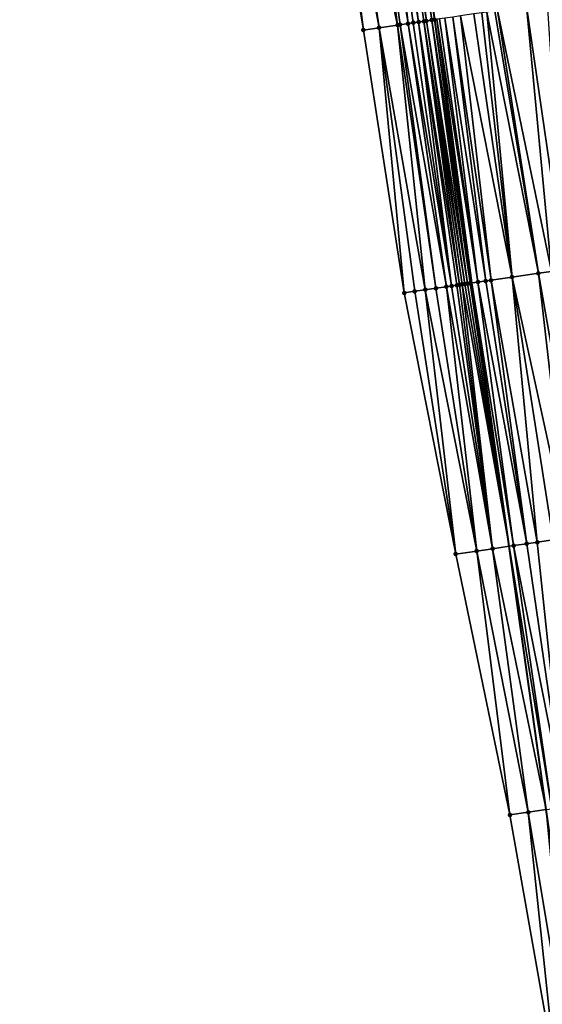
# Model space of a CAD drawing. Header units: feet. Extents: x 2004186 to 2014793, y 836912 to 864902.
# Tile 87 of 256: x 2010544 to 2010583, y 839597 to 839671. Entities that reach past the tile are written whole.
import ezdxf

# ---------------------------------------------------------------- set-up
doc = ezdxf.new("R2010")
doc.units = ezdxf.units.FT
doc.header["$LTSCALE"] = 100
doc.header["$MEASUREMENT"] = 0
for name, color, linetype, lineweight in [('EP_Travel Lane', 5, 'Continuous', 40), ('Road Shots', 4, 'Continuous', 200), ('Road X-Section', 30, 'Continuous', 13)]:
    doc.layers.add(name, color=color, linetype=linetype, lineweight=lineweight)
doc.layers.add('I-77 SB_MM21-27-Surface-Border', color=7, linetype='Continuous')
doc.layers.add('I-77 SB_MM21-27-Surface-TIN', color=7, linetype='Continuous')

msp = doc.modelspace()

# ---------------------------------------------------------------- linework, layer by layer
at = {"layer": 'EP_Travel Lane'}
msp.add_polyline3d([(2010592.258017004, 839552.0900408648, 325.4875679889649), (2010589.234349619, 839571.860839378, 325.497487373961), (2010586.322672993, 839591.6466557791, 325.5174050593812), (2010583.524428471, 839611.4488583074, 325.5473038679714), (2010580.725935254, 839631.2528258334, 325.5700158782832), (2010577.927655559, 839651.0552823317, 325.5758762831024), (2010575.129391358, 839670.8576291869, 325.6263989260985), (2010572.4213659, 839690.6731090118, 325.7084496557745), (2010569.724121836, 839711.1145130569, 325.8314881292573), (2010567.106745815, 839730.950634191, 325.9296441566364), (2010564.490240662, 839750.7801553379, 326.0787580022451), (2010561.873958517, 839770.6079863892, 326.1946314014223), (2010559.360748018, 839790.4499130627, 326.3240857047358), (2010556.9525041, 839810.3035806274, 326.4739997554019), (2010554.544338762, 839830.156624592, 326.6558604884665), (2010552.136099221, 839850.0102802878, 326.8304207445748), (2010549.728045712, 839869.8624023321, 327.0348438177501), (2010547.439062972, 839889.7294794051, 327.2185413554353)], dxfattribs=at)
at = {"layer": 'I-77 SB_MM21-27-Surface-Border', "color": 3, "linetype": 'ByBlock', "lineweight": -2}
msp.add_polyline3d([(2010589.633440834, 839551.7076718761, 325.5162730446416), (2010585.760698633, 839571.3548637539, 325.5396326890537), (2010584.263091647, 839591.3466346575, 325.5379560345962), (2010580.786389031, 839611.0499952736, 325.5433525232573), (2010576.715698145, 839630.668614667, 325.5629073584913), (2010572.843138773, 839650.3145515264, 325.5884960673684), (2010569.762250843, 839670.0756246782, 325.6529452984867), (2010566.483433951, 839689.8079899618, 325.7235603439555), (2010563.347685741, 839710.3479736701, 325.8242042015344), (2010560.962518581, 839730.2138050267, 325.9456113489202), (2010558.7800222, 839750.095403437, 326.0928763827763), (2010556.597766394, 839769.9749954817, 326.2355947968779), (2010554.415236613, 839789.8568724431, 326.3304163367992), (2010553.027154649, 839809.8328451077, 326.4824378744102), (2010550.249095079, 839829.6415976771, 326.655874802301), (2010548.265283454, 839849.5461128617, 326.8344671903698), (2010547.075953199, 839869.544443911, 327.0304127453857), (2010543.900779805, 839889.3052305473, 327.217266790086)], dxfattribs=at)
at = {"layer": 'I-77 SB_MM21-27-Surface-TIN', "color": 128, "linetype": 'ByBlock', "lineweight": -2}
for points in [[(2010569.8479261, 839690.298084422, 325.7309366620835), (2010568.066725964, 839690.0386117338, 325.7289898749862), (2010572.335097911, 839670.4504019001, 325.6600171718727)], [(2010570.837476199, 839690.4422738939, 325.7252044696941), (2010569.8479261, 839690.298084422, 325.7309366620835), (2010573.126735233, 839670.5657723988, 325.6502852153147)], [(2010569.8479261, 839690.298084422, 325.7309366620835), (2010572.533009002, 839670.4792324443, 325.6602270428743), (2010573.126735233, 839670.5657723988, 325.6502852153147)], [(2010569.8479261, 839690.298084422, 325.7309366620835), (2010572.335097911, 839670.4504019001, 325.6600171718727), (2010572.533009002, 839670.4792324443, 325.6602270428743)], [(2010571.431213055, 839690.5287409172, 325.7301364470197), (2010570.837476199, 839690.4422738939, 325.7252044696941), (2010573.918380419, 839670.6810889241, 325.652361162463)], [(2010570.837476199, 839690.4422738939, 325.7252044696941), (2010573.522555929, 839670.6234436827, 325.6484744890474), (2010573.918380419, 839670.6810889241, 325.652361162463)], [(2010570.837476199, 839690.4422738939, 325.7252044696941), (2010573.126735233, 839670.5657723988, 325.6502852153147), (2010573.522555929, 839670.6234436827, 325.6484744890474)], [(2010571.629123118, 839690.5575785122, 325.7290437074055), (2010571.431213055, 839690.5287409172, 325.7301364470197), (2010574.512113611, 839670.7675810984, 325.6528723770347)], [(2010571.431213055, 839690.5287409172, 325.7301364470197), (2010574.314205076, 839670.7387330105, 325.6565005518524), (2010574.512113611, 839670.7675810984, 325.6528723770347)], [(2010571.431213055, 839690.5287409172, 325.7301364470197), (2010573.918380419, 839670.6810889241, 325.652361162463), (2010574.314205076, 839670.7387330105, 325.6565005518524)], [(2010571.827030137, 839690.5864370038, 325.7242019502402), (2010571.629123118, 839690.5575785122, 325.7290437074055), (2010574.512113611, 839670.7675810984, 325.6528723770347)], [(2010572.222838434, 839690.6441933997, 325.7074472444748), (2010571.827030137, 839690.5864370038, 325.7242019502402), (2010574.907920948, 839670.8253440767, 325.6310013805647)], [(2010571.827030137, 839690.5864370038, 325.7242019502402), (2010574.512113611, 839670.7675810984, 325.6528723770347), (2010574.907920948, 839670.8253440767, 325.6310013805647)], [(2010572.222838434, 839690.6441933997, 325.7074472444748), (2010575.105828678, 839670.8541976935, 325.6261636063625), (2010575.129391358, 839670.8576291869, 325.6263989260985)], [(2010572.222838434, 839690.6441933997, 325.7074472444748), (2010574.907920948, 839670.8253440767, 325.6310013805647), (2010575.105828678, 839670.8541976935, 325.6261636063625)], [(2010567.275081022, 839689.923293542, 325.7275858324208), (2010566.483433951, 839689.8079899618, 325.7235603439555), (2010569.762250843, 839670.0756246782, 325.6529452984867)], [(2010567.868813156, 839690.00979298, 325.7267022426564), (2010567.275081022, 839689.923293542, 325.7275858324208), (2010570.949718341, 839670.2486013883, 325.6556387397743)], [(2010567.275081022, 839689.923293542, 325.7275858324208), (2010569.762250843, 839670.0756246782, 325.6529452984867), (2010570.949718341, 839670.2486013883, 325.6556387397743)], [(2010568.066725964, 839690.0386117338, 325.7289898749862), (2010567.868813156, 839690.00979298, 325.7267022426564), (2010570.949718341, 839670.2486013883, 325.6556387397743)], [(2010568.066725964, 839690.0386117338, 325.7289898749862), (2010570.949718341, 839670.2486013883, 325.6556387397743), (2010572.335097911, 839670.4504019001, 325.6600171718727)], [(2010582.032672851, 839671.8635687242, 325.5674439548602), (2010579.855674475, 839671.5462706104, 325.6006042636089), (2010583.926132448, 839651.9292500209, 325.5119165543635)], [(2010583.615950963, 839672.0942859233, 325.5531864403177), (2010582.032672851, 839671.8635687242, 325.5674439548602), (2010584.915683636, 839652.0734320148, 325.4979582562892)], [(2010582.032672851, 839671.8635687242, 325.5674439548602), (2010583.926132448, 839651.9292500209, 325.5119165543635), (2010584.915683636, 839652.0734320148, 325.4979582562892)], [(2010576.491212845, 839671.0559666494, 325.6374456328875), (2010575.897476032, 839670.9694993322, 325.6314963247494), (2010578.97837536, 839651.2083479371, 325.5772098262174)], [(2010577.08494274, 839671.1424814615, 325.6330041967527), (2010576.491212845, 839671.0559666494, 325.6374456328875), (2010579.374197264, 839651.2660109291, 325.5772187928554)], [(2010576.491212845, 839671.0559666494, 325.6374456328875), (2010578.97837536, 839651.2083479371, 325.5772098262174), (2010579.374197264, 839651.2660109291, 325.5772187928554)], [(2010578.074490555, 839671.2866866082, 325.6225843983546), (2010577.08494274, 839671.1424814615, 325.6330041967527), (2010580.957480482, 839651.4966930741, 325.5600444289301)], [(2010577.08494274, 839671.1424814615, 325.6330041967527), (2010579.374197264, 839651.2660109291, 325.5772187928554), (2010580.957480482, 839651.4966930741, 325.5600444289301)], [(2010578.668218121, 839671.3732174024, 325.6146465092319), (2010578.074490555, 839671.2866866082, 325.6225843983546), (2010580.957480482, 839651.4966930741, 325.5600444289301)], [(2010579.06403771, 839671.4308962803, 325.6111744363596), (2010578.668218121, 839671.3732174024, 325.6146465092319), (2010580.957480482, 839651.4966930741, 325.5600444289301)], [(2010579.657764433, 839671.5174328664, 325.6019695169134), (2010579.06403771, 839671.4308962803, 325.6111744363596), (2010582.936582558, 839651.7850591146, 325.5309574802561)], [(2010579.06403771, 839671.4308962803, 325.6111744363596), (2010580.957480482, 839651.4966930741, 325.5600444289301), (2010582.936582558, 839651.7850591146, 325.5309574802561)], [(2010579.855674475, 839671.5462706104, 325.6006042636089), (2010579.657764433, 839671.5174328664, 325.6019695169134), (2010582.936582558, 839651.7850591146, 325.5309574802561)], [(2010579.855674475, 839671.5462706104, 325.6006042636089), (2010582.936582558, 839651.7850591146, 325.5309574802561), (2010583.926132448, 839651.9292500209, 325.5119165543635)], [(2010572.335097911, 839670.4504019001, 325.6600171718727), (2010570.949718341, 839670.2486013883, 325.6556387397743), (2010574.426428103, 839650.5451917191, 325.5952477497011)], [(2010572.533009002, 839670.4792324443, 325.6602270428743), (2010572.335097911, 839670.4504019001, 325.6600171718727), (2010575.218071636, 839650.6605195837, 325.5941932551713)], [(2010572.335097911, 839670.4504019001, 325.6600171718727), (2010574.426428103, 839650.5451917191, 325.5952477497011), (2010575.218071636, 839650.6605195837, 325.5941932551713)], [(2010573.126735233, 839670.5657723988, 325.6502852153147), (2010572.533009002, 839670.4792324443, 325.6602270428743), (2010576.009713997, 839650.7758554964, 325.5885488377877)], [(2010572.533009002, 839670.4792324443, 325.6602270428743), (2010575.218071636, 839650.6605195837, 325.5941932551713), (2010576.009713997, 839650.7758554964, 325.5885488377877)], [(2010573.522555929, 839670.6234436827, 325.6484744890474), (2010573.126735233, 839670.5657723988, 325.6502852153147), (2010576.405536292, 839650.8335158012, 325.5900904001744)], [(2010573.126735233, 839670.5657723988, 325.6502852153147), (2010576.009713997, 839650.7758554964, 325.5885488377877), (2010576.405536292, 839650.8335158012, 325.5900904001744)], [(2010573.918380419, 839670.6810889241, 325.652361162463), (2010573.522555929, 839670.6234436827, 325.6484744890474), (2010576.405536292, 839650.8335158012, 325.5900904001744)], [(2010574.314205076, 839670.7387330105, 325.6565005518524), (2010573.918380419, 839670.6810889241, 325.652361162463), (2010576.999270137, 839650.9200034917, 325.5939808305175)], [(2010573.918380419, 839670.6810889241, 325.652361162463), (2010576.801359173, 839650.8911720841, 325.5939258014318), (2010576.999270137, 839650.9200034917, 325.5939808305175)], [(2010573.918380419, 839670.6810889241, 325.652361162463), (2010576.405536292, 839650.8335158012, 325.5900904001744), (2010576.801359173, 839650.8911720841, 325.5939258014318)], [(2010574.512113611, 839670.7675810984, 325.6528723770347), (2010574.314205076, 839670.7387330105, 325.6565005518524), (2010577.395088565, 839650.977690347, 325.5803800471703)], [(2010574.314205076, 839670.7387330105, 325.6565005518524), (2010577.197179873, 839650.9488433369, 325.5892234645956), (2010577.395088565, 839650.977690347, 325.5803800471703)], [(2010574.314205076, 839670.7387330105, 325.6565005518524), (2010576.999270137, 839650.9200034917, 325.5939808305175), (2010577.197179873, 839650.9488433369, 325.5892234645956)], [(2010574.907920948, 839670.8253440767, 325.6310013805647), (2010574.512113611, 839670.7675810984, 325.6528723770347), (2010577.592998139, 839651.0065312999, 325.5749910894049)], [(2010574.512113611, 839670.7675810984, 325.6528723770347), (2010577.395088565, 839650.977690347, 325.5803800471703), (2010577.592998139, 839651.0065312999, 325.5749910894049)], [(2010575.105828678, 839670.8541976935, 325.6261636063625), (2010574.907920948, 839670.8253440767, 325.6310013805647), (2010577.927655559, 839651.0552823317, 325.5758762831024)], [(2010574.907920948, 839670.8253440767, 325.6310013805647), (2010577.790908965, 839651.035363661, 325.574502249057), (2010577.927655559, 839651.0552823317, 325.5758762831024)], [(2010574.907920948, 839670.8253440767, 325.6310013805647), (2010577.592998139, 839651.0065312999, 325.5749910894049), (2010577.790908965, 839651.035363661, 325.574502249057)], [(2010575.105828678, 839670.8541976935, 325.6261636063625), (2010577.927655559, 839651.0552823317, 325.5758762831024), (2010575.129391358, 839670.8576291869, 325.6263989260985)], [(2010575.303740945, 839670.8830201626, 325.6281401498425), (2010575.129391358, 839670.8576291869, 325.6263989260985), (2010577.927655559, 839651.0552823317, 325.5758762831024)], [(2010575.501654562, 839670.9118333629, 325.6321443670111), (2010575.303740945, 839670.8830201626, 325.6281401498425), (2010578.38464334, 839651.1218477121, 325.5804681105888)], [(2010575.303740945, 839670.8830201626, 325.6281401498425), (2010577.927655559, 839651.0552823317, 325.5758762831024), (2010578.38464334, 839651.1218477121, 325.5804681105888)], [(2010575.897476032, 839670.9694993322, 325.6314963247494), (2010575.501654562, 839670.9118333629, 325.6321443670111), (2010578.38464334, 839651.1218477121, 325.5804681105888)], [(2010575.897476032, 839670.9694993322, 325.6314963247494), (2010578.38464334, 839651.1218477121, 325.5804681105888), (2010578.97837536, 839651.2083479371, 325.5772098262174)], [(2010570.949718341, 839670.2486013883, 325.6556387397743), (2010569.762250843, 839670.0756246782, 325.6529452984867), (2010572.843138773, 839650.3145515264, 325.5884960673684)], [(2010570.949718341, 839670.2486013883, 325.6556387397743), (2010573.634783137, 839650.4298736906, 325.5906925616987), (2010574.426428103, 839650.5451917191, 325.5952477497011)], [(2010570.949718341, 839670.2486013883, 325.6556387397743), (2010572.843138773, 839650.3145515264, 325.5884960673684), (2010573.634783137, 839650.4298736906, 325.5906925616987)], [(2010582.936582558, 839651.7850591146, 325.5309574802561), (2010580.957480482, 839651.4966930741, 325.5600444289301), (2010585.225871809, 839631.9083502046, 325.5184850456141)], [(2010583.926132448, 839651.9292500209, 325.5119165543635), (2010582.936582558, 839651.7850591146, 325.5309574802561), (2010586.413338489, 839632.0813325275, 325.5029322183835)], [(2010582.936582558, 839651.7850591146, 325.5309574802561), (2010585.225871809, 839631.9083502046, 325.5184850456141), (2010586.413338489, 839632.0813325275, 325.5029322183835)], [(2010577.790908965, 839651.035363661, 325.574502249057), (2010577.592998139, 839651.0065312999, 325.5749910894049), (2010580.725935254, 839631.2528258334, 325.5700158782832)], [(2010577.790908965, 839651.035363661, 325.574502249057), (2010580.725935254, 839631.2528258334, 325.5700158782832), (2010577.927655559, 839651.0552823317, 325.5758762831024)], [(2010578.38464334, 839651.1218477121, 325.5804681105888), (2010577.927655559, 839651.0552823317, 325.5758762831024), (2010581.069738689, 839631.3029102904, 325.568779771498)], [(2010581.069738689, 839631.3029102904, 325.568779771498), (2010577.927655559, 839651.0552823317, 325.5758762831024), (2010580.725935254, 839631.2528258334, 325.5700158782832)], [(2010578.97837536, 839651.2083479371, 325.5772098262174), (2010578.38464334, 839651.1218477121, 325.5804681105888), (2010582.059294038, 839631.4470637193, 325.559284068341)], [(2010578.38464334, 839651.1218477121, 325.5804681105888), (2010581.069738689, 839631.3029102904, 325.568779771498), (2010582.059294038, 839631.4470637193, 325.559284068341)], [(2010579.374197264, 839651.2660109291, 325.5772187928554), (2010578.97837536, 839651.2083479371, 325.5772098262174), (2010582.059294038, 839631.4470637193, 325.559284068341)], [(2010580.957480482, 839651.4966930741, 325.5600444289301), (2010579.374197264, 839651.2660109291, 325.5772187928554), (2010582.850938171, 839631.5623874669, 325.5540183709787)], [(2010579.374197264, 839651.2660109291, 325.5772187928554), (2010582.059294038, 839631.4470637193, 325.559284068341), (2010582.850938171, 839631.5623874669, 325.5540183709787)], [(2010580.957480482, 839651.4966930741, 325.5600444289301), (2010584.038404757, 839631.7353704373, 325.5399679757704), (2010585.225871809, 839631.9083502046, 325.5184850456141)], [(2010580.957480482, 839651.4966930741, 325.5600444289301), (2010582.850938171, 839631.5623874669, 325.5540183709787), (2010584.038404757, 839631.7353704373, 325.5399679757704)], [(2010573.634783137, 839650.4298736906, 325.5906925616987), (2010572.843138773, 839650.3145515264, 325.5884960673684), (2010576.715698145, 839630.668614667, 325.5629073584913)], [(2010574.426428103, 839650.5451917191, 325.5952477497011), (2010573.634783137, 839650.4298736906, 325.5906925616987), (2010576.715698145, 839630.668614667, 325.5629073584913)], [(2010575.218071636, 839650.6605195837, 325.5941932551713), (2010574.426428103, 839650.5451917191, 325.5952477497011), (2010578.298985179, 839630.8992706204, 325.5720031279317)], [(2010574.426428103, 839650.5451917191, 325.5952477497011), (2010576.715698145, 839630.668614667, 325.5629073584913), (2010578.298985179, 839630.8992706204, 325.5720031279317)], [(2010576.009713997, 839650.7758554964, 325.5885488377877), (2010575.218071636, 839650.6605195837, 325.5941932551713), (2010578.298985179, 839630.8992706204, 325.5720031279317)], [(2010576.405536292, 839650.8335158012, 325.5900904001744), (2010576.009713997, 839650.7758554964, 325.5885488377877), (2010579.486450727, 839631.07226071, 325.5744723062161)], [(2010576.009713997, 839650.7758554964, 325.5885488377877), (2010578.298985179, 839630.8992706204, 325.5720031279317), (2010579.486450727, 839631.07226071, 325.5744723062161)], [(2010576.801359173, 839650.8911720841, 325.5939258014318), (2010576.405536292, 839650.8335158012, 325.5900904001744), (2010579.486450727, 839631.07226071, 325.5744723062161)], [(2010576.999270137, 839650.9200034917, 325.5939808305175), (2010576.801359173, 839650.8911720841, 325.5939258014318), (2010579.486450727, 839631.07226071, 325.5744723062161)], [(2010577.197179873, 839650.9488433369, 325.5892234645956), (2010576.999270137, 839650.9200034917, 325.5939808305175), (2010579.486450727, 839631.07226071, 325.5744723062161)], [(2010577.395088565, 839650.977690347, 325.5803800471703), (2010577.197179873, 839650.9488433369, 325.5892234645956), (2010580.725935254, 839631.2528258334, 325.5700158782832)], [(2010577.197179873, 839650.9488433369, 325.5892234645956), (2010579.486450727, 839631.07226071, 325.5744723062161), (2010580.725935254, 839631.2528258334, 325.5700158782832)], [(2010577.592998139, 839651.0065312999, 325.5749910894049), (2010577.395088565, 839650.977690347, 325.5803800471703), (2010580.725935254, 839631.2528258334, 325.5700158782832)], [(2010579.486450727, 839631.07226071, 325.5744723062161), (2010578.298985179, 839630.8992706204, 325.5720031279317), (2010582.171767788, 839611.2518013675, 325.5480905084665)], [(2010579.486450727, 839631.07226071, 325.5744723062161), (2010583.524428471, 839611.4488583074, 325.5473038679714), (2010580.725935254, 839631.2528258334, 325.5700158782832)], [(2010579.486450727, 839631.07226071, 325.5744723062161), (2010582.171767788, 839611.2518013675, 325.5480905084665), (2010583.524428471, 839611.4488583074, 325.5473038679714)], [(2010581.069738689, 839631.3029102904, 325.568779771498), (2010580.725935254, 839631.2528258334, 325.5700158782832), (2010583.952965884, 839611.5112880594, 325.5470546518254)], [(2010583.952965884, 839611.5112880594, 325.5470546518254), (2010580.725935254, 839631.2528258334, 325.5700158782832), (2010583.524428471, 839611.4488583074, 325.5473038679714)], [(2010582.059294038, 839631.4470637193, 325.559284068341), (2010581.069738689, 839631.3029102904, 325.568779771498), (2010584.94251649, 839611.6554740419, 325.5377118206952)], [(2010581.069738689, 839631.3029102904, 325.568779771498), (2010583.952965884, 839611.5112880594, 325.5470546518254), (2010584.94251649, 839611.6554740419, 325.5377118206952)], [(2010582.850938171, 839631.5623874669, 325.5540183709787), (2010582.059294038, 839631.4470637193, 325.559284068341), (2010584.94251649, 839611.6554740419, 325.5377118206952)], [(2010584.038404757, 839631.7353704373, 325.5399679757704), (2010582.850938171, 839631.5623874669, 325.5540183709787), (2010584.94251649, 839611.6554740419, 325.5377118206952)], [(2010578.298985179, 839630.8992706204, 325.5720031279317), (2010576.715698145, 839630.668614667, 325.5629073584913), (2010580.786389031, 839611.0499952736, 325.5433525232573)], [(2010578.298985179, 839630.8992706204, 325.5720031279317), (2010580.786389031, 839611.0499952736, 325.5433525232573), (2010582.171767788, 839611.2518013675, 325.5480905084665)], [(2010582.171767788, 839611.2518013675, 325.5480905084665), (2010580.786389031, 839611.0499952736, 325.5433525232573), (2010584.263091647, 839591.3466346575, 325.5379560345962)], [(2010582.171767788, 839611.2518013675, 325.5480905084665), (2010585.450558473, 839591.5196159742, 325.5284357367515), (2010583.524428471, 839611.4488583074, 325.5473038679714)], [(2010582.171767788, 839611.2518013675, 325.5480905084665), (2010584.263091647, 839591.3466346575, 325.5379560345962), (2010585.450558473, 839591.5196159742, 325.5284357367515)]]:
    msp.add_3dface(points, dxfattribs=at)
at = {"layer": 'Road Shots', "lineweight": 100}
for p in [(2010572.335097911, 839670.4504019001, 325.6600171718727), (2010572.533009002, 839670.4792324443, 325.6602270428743), (2010573.126735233, 839670.5657723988, 325.6502852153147), (2010573.522555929, 839670.6234436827, 325.6484744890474), (2010573.918380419, 839670.6810889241, 325.652361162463), (2010574.314205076, 839670.7387330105, 325.6565005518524), (2010574.512113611, 839670.7675810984, 325.6528723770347), (2010574.907920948, 839670.8253440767, 325.6310013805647), (2010575.105828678, 839670.8541976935, 325.6261636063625), (2010569.762250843, 839670.0756246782, 325.6529452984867), (2010570.949718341, 839670.2486013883, 325.6556387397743), (2010582.936582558, 839651.7850591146, 325.5309574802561), (2010577.790908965, 839651.035363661, 325.574502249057), (2010578.38464334, 839651.1218477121, 325.5804681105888), (2010578.97837536, 839651.2083479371, 325.5772098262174), (2010579.374197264, 839651.2660109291, 325.5772187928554), (2010580.957480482, 839651.4966930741, 325.5600444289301), (2010572.843138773, 839650.3145515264, 325.5884960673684), (2010573.634783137, 839650.4298736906, 325.5906925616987), (2010574.426428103, 839650.5451917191, 325.5952477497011), (2010575.218071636, 839650.6605195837, 325.5941932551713), (2010576.009713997, 839650.7758554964, 325.5885488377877), (2010576.405536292, 839650.8335158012, 325.5900904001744), (2010576.801359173, 839650.8911720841, 325.5939258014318), (2010576.999270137, 839650.9200034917, 325.5939808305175), (2010577.197179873, 839650.9488433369, 325.5892234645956), (2010577.395088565, 839650.977690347, 325.5803800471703), (2010577.592998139, 839651.0065312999, 325.5749910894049), (2010579.486450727, 839631.07226071, 325.5744723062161), (2010581.069738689, 839631.3029102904, 325.568779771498), (2010582.059294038, 839631.4470637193, 325.559284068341), (2010582.850938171, 839631.5623874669, 325.5540183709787), (2010576.715698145, 839630.668614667, 325.5629073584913), (2010578.298985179, 839630.8992706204, 325.5720031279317), (2010580.786389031, 839611.0499952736, 325.5433525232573), (2010582.171767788, 839611.2518013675, 325.5480905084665)]:
    msp.add_point(p, dxfattribs=at)
at = {"layer": 'Road X-Section', "extrusion": (-0.1441559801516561, 0.9895441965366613, 0.004619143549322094), "elevation": 541056.4998370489, "flags": 128}
msp.add_lwpolyline([(-2110613.619383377, -2173.587884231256), (-2110614.819383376, -2173.585190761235), (-2110616.219383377, -2173.580812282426), (-2110616.419383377, -2173.580602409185), (-2110617.019383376, -2173.590544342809), (-2110617.419383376, -2173.592355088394), (-2110617.819383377, -2173.588468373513), (-2110618.219383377, -2173.584328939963), (-2110618.419383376, -2173.587957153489), (-2110618.819383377, -2173.609828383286), (-2110619.019383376, -2173.614666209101), (-2110619.219383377, -2173.612689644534), (-2110619.419383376, -2173.608685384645), (-2110619.819383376, -2173.609333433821), (-2110620.419383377, -2173.603384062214), (-2110621.019383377, -2173.607825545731), (-2110622.019383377, -2173.618245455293), (-2110622.619383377, -2173.626183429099), (-2110623.019383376, -2173.629655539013), (-2110623.619383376, -2173.638860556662), (-2110623.819383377, -2173.640225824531), (-2110626.019383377, -2173.673386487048), (-2110627.619383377, -2173.687644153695), (-2110629.219383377, -2173.69837755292), (-2110629.619383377, -2173.700724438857), (-2110630.419383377, -2173.702010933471), (-2110630.819383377, -2173.707566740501), (-2110631.019383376, -2173.7126165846), (-2110631.419383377, -2173.727812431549), (-2110631.619383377, -2173.730854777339), (-2110632.019383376, -2173.727724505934), (-2110633.019383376, -2173.732794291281), (-2110634.219383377, -2173.755050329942), (-2110634.819383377, -2173.76539561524), (-2110636.019383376, -2173.781473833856), (-2110636.819383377, -2173.792269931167), (-2110638.219383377, -2173.813588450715), (-2110639.219383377, -2173.833509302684), (-2110641.419383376, -2173.860839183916), (-2110642.619383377, -2173.876248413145), (-2110644.019383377, -2173.905661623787), (-2110644.219383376, -2173.911467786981), (-2110645.219383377, -2173.927908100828), (-2110646.219383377, -2173.938281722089), (-2110646.819383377, -2173.944827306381), (-2110647.619383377, -2173.955856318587), (-2110649.019383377, -2173.97751797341), (-2110650.219383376, -2173.993116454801), (-2110652.819383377, -2174.035007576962), (-2110654.219383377, -2174.052488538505), (-2110654.419383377, -2174.057170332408), (-2110654.619383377, -2174.05945193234), (-2110654.819383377, -2174.06496326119), (-2110655.219383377, -2174.08157940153), (-2110655.419383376, -2174.085269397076), (-2110656.019383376, -2174.083014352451), (-2110656.219383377, -2174.08792519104), (-2110656.419383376, -2174.098565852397), (-2110657.019383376, -2174.143782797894), (-2110657.819383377, -2174.172638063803), (-2110658.019383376, -2174.176857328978), (-2110658.419383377, -2174.198004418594), (-2110658.819383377, -2174.216803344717), (-2110659.219383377, -2174.239116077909), (-2110661.219383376, -2174.330515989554), (-2110661.419383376, -2174.340507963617), (-2110661.819383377, -2174.362644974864), (-2110662.419383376, -2174.388286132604), (-2110662.619383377, -2174.401184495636)], dxfattribs=at)
at = {"layer": 'Road X-Section', "extrusion": (-0.1441572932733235, 0.9895531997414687, 0.001771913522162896), "elevation": 541040.4933473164, "flags": 128}
msp.add_lwpolyline([(-2110613.820209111, -633.0894639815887), (-2110614.620209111, -633.0872674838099), (-2110615.420209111, -633.0827122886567), (-2110616.220209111, -633.0837667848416), (-2110617.020209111, -633.0894112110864), (-2110617.420209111, -633.0878696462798), (-2110617.820209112, -633.0840342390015), (-2110618.020209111, -633.0839792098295), (-2110618.220209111, -633.0887365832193), (-2110618.420209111, -633.0975800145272), (-2110618.620209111, -633.1029689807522), (-2110618.820209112, -633.1034578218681), (-2110619.420209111, -633.0974919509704), (-2110620.020209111, -633.1007502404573), (-2110620.420209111, -633.1007412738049), (-2110622.020209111, -633.1179156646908), (-2110624.020209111, -633.1470026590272), (-2110625.020209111, -633.1660436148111), (-2110626.020209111, -633.1800019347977), (-2110629.420209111, -633.2122350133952), (-2110630.020209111, -633.2145478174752), (-2110631.020209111, -633.2350057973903), (-2110631.420209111, -633.2446819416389), (-2110631.620209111, -633.2466916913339), (-2110632.420209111, -633.2439572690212), (-2110633.02020911, -633.2506370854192), (-2110633.820209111, -633.2619698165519), (-2110635.220209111, -633.2838179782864), (-2110635.820209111, -633.2923686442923), (-2110636.420209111, -633.3032854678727), (-2110637.420209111, -633.3152777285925), (-2110638.620209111, -633.338556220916), (-2110639.62020911, -633.3571459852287), (-2110641.020209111, -633.3731177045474), (-2110641.820209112, -633.3808154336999), (-2110642.420209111, -633.3866727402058), (-2110643.020209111, -633.3964541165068), (-2110643.420209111, -633.4066002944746), (-2110644.220209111, -633.4138099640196), (-2110646.020209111, -633.4463655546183), (-2110647.020209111, -633.4605018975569), (-2110649.420209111, -633.4891681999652), (-2110651.420209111, -633.515938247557), (-2110652.620209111, -633.5338408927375), (-2110653.620209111, -633.5459908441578), (-2110654.220209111, -633.5597219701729), (-2110655.020209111, -633.5859294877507), (-2110655.220209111, -633.5899108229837), (-2110655.820209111, -633.5893298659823), (-2110656.020209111, -633.5941531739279), (-2110657.02020911, -633.6381739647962), (-2110657.620209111, -633.6687013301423), (-2110658.020209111, -633.6871800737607), (-2110658.420209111, -633.7083639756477), (-2110659.420209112, -633.7569672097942), (-2110660.420209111, -633.8035772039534), (-2110661.820209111, -633.8756707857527), (-2110662.620209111, -633.9137815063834)], dxfattribs=at)
at = {"layer": 'Road X-Section', "extrusion": (0.144157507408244, -0.9895546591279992, 0.0004354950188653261), "elevation": -541020.5705052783, "flags": 128}
msp.add_lwpolyline([(2110614.821029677, 561.1747241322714), (2110616.421029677, 561.1838199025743), (2110617.621029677, 561.186289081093), (2110619.221029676, 561.180596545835), (2110620.221029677, 561.1711008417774), (2110621.021029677, 561.165835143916), (2110622.221029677, 561.1517847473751), (2110623.421029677, 561.1303018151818), (2110624.621029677, 561.1147489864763), (2110625.821029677, 561.0944647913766), (2110626.621029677, 561.0860278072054), (2110629.221029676, 561.0640035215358), (2110630.021029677, 561.0579970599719), (2110630.621029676, 561.0466773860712), (2110631.021029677, 561.0361028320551), (2110631.421029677, 561.0303798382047), (2110632.621029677, 561.0282940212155), (2110633.421029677, 561.0198018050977), (2110635.421029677, 560.9909347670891), (2110636.421029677, 560.9802797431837), (2110637.421029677, 560.9697333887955), (2110640.221029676, 560.9299005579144), (2110641.821029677, 560.912155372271), (2110642.821029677, 560.9013548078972), (2110644.421029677, 560.8815543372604), (2110646.821029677, 560.84147116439), (2110648.421029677, 560.8205261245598), (2110649.221029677, 560.8069947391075), (2110650.021029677, 560.7964115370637), (2110651.421029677, 560.7709009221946), (2110652.621029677, 560.7547849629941), (2110653.221029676, 560.7466141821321), (2110653.821029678, 560.7315175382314), (2110654.621029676, 560.705766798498), (2110654.821029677, 560.6971087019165), (2110655.021029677, 560.6918608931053), (2110655.221029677, 560.6919000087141), (2110655.621029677, 560.699762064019), (2110655.821029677, 560.7000578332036), (2110656.021029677, 560.6935096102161), (2110656.621029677, 560.6627645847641), (2110657.621029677, 560.6227678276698), (2110658.021029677, 560.6024995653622), (2110659.221029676, 560.5371897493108), (2110660.421029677, 560.4824135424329), (2110661.621029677, 560.4193372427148), (2110662.421029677, 560.3793854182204)], dxfattribs=at)
at = {"layer": 'Road X-Section', "extrusion": (-0.1441568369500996, 0.989550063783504, 0.003078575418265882), "elevation": 540999.2036874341, "flags": 128}
msp.add_lwpolyline([(-2110616.020487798, -1339.969847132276), (-2110617.420487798, -1339.965109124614), (-2110619.220487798, -1339.966144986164), (-2110620.220487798, -1339.975487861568), (-2110623.420487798, -1340.015613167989), (-2110625.420487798, -1340.04631244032), (-2110627.020487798, -1340.061218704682), (-2110630.220487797, -1340.086094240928), (-2110631.020487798, -1340.098771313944), (-2110631.620487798, -1340.109897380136), (-2110632.420487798, -1340.116322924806), (-2110633.220487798, -1340.124793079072), (-2110634.820487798, -1340.1488376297), (-2110637.820487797, -1340.183897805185), (-2110639.420487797, -1340.209147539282), (-2110642.020487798, -1340.240730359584), (-2110642.620487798, -1340.248142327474), (-2110643.620487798, -1340.265263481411), (-2110647.220487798, -1340.318518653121), (-2110649.620487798, -1340.349830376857), (-2110651.620487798, -1340.381988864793), (-2110653.420487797, -1340.40964262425), (-2110654.220487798, -1340.429094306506), (-2110654.820487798, -1340.446863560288), (-2110655.020487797, -1340.450122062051), (-2110655.620487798, -1340.449273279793), (-2110655.820487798, -1340.453351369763), (-2110656.220487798, -1340.471445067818), (-2110657.220487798, -1340.519151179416), (-2110658.220487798, -1340.564142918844), (-2110659.620487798, -1340.633842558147), (-2110661.020487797, -1340.701097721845), (-2110662.020487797, -1340.751413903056)], dxfattribs=at)

doc.saveas('drawing.dxf')
